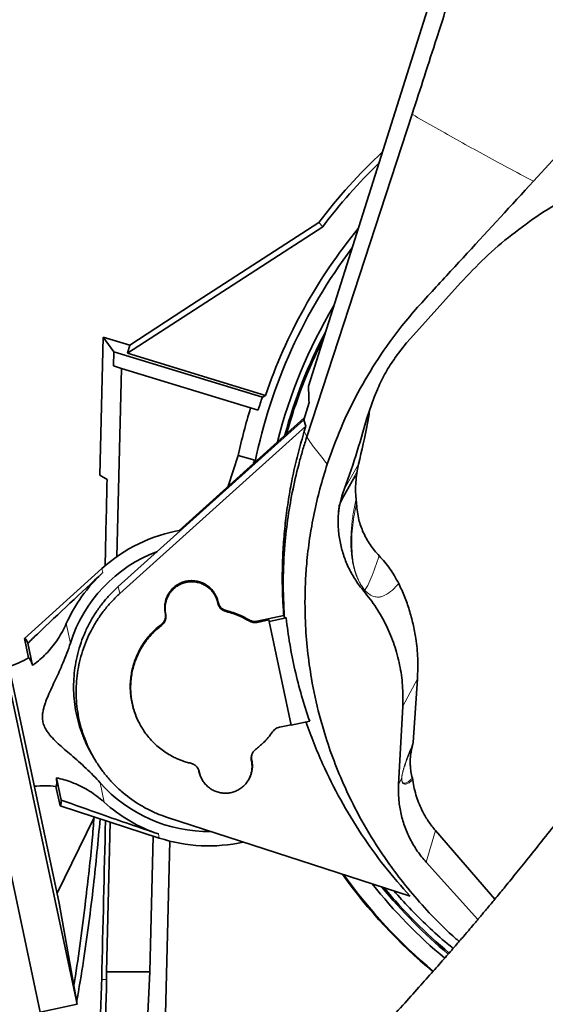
# Model space of a CAD drawing. Header units: millimetres. Extents: x 0 to 14900, y 0 to 10500.
# Tile 9 of 51: x 3506 to 3701, y 6190 to 6555. Entities that reach past the tile are written whole.
import ezdxf

# ---------------------------------------------------------------- set-up
doc = ezdxf.new("R2010")
doc.units = ezdxf.units.MM
doc.header["$LTSCALE"] = 25
doc.styles.add('SLDTEXTSTYLE0', font='TXT', dxfattribs={"width": 0.605})
doc.dimstyles.new('SLDDIMSTYLE0', dxfattribs={"dimtxt": 87.5, "dimasz": 87.5, "dimexe": 0, "dimexo": 0.0625, "dimgap": 21.875, "dimtad": 1, "dimdec": 0, "dimrnd": 1e-09, "dimzin": 12, "dimdsep": 46, "dimtxsty": 'SLDTEXTSTYLE0', "dimsah": 1, "dimcen": 0.09, "dimadec": 0, "dimazin": 3, "dimtfac": 1, "dimtofl": 0, "dimtmove": 0, "dimatfit": 3, "dimfxl": 1, "dimfrac": 2, "dimtolj": 1, "dimtzin": 12, "dimarcsym": 0})

# ---------------------------------------------------------------- blocks, each defined once
blk = doc.blocks.new('_D_1')
at = {"color": 7, "linetype": 'Continuous', "lineweight": 0}
for p, q in [((4384.28, 6302.45), (4384.28, 4789.95)), ((3464.77, 5441.45), (3464.77, 4789.95)), ((4384.28, 4827.45), (3464.77, 4827.45))]:
    blk.add_line(p, q, dxfattribs=at)
at = {"color": 7, "linetype": 'Continuous', "lineweight": 18}
for points in [[(3464.77, 4827.45), (3552.27, 4814.95), (3552.27, 4839.95)], [(4384.28, 4827.45), (4296.78, 4839.95), (4296.78, 4814.95)]]:
    blk.add_solid(points, dxfattribs=at)
at = {"color": 7, "linetype": 'Continuous', "lineweight": 18, "insert": (3824.26, 4940.24), "char_height": 87.5, "attachment_point": 1, "style": 'SLDTEXTSTYLE0'}
blk.add_mtext('920', dxfattribs=at)
blk = doc.blocks.new('_D_3')
at = {"color": 7, "linetype": 'Continuous', "lineweight": 0}
for p, q in [((6114.74, 6401.37), (6114.74, 4535.83)), ((3464.77, 5441.45), (3464.77, 4535.83)), ((6114.74, 4573.33), (3464.77, 4573.33))]:
    blk.add_line(p, q, dxfattribs=at)
at = {"color": 7, "linetype": 'Continuous', "lineweight": 18}
for points in [[(3464.77, 4573.33), (3552.27, 4560.83), (3552.27, 4585.83)], [(6114.74, 4573.33), (6027.24, 4585.83), (6027.24, 4560.83)]]:
    blk.add_solid(points, dxfattribs=at)
at = {"color": 7, "linetype": 'Continuous', "lineweight": 18, "insert": (4656.07, 4686.12), "char_height": 87.5, "attachment_point": 1, "style": 'SLDTEXTSTYLE0'}
blk.add_mtext('2650', dxfattribs=at)

msp = doc.modelspace()

# ---------------------------------------------------------------- linework, layer by layer
at = {"color": 7, "linetype": 'Continuous', "lineweight": 35}
for p, q in [((3612.9979092, 6419.5299707), (3672.4194835, 6607.5537689)), ((3651.40193, 6520.3393183), (3612.4132137, 6400.6941901)), ((3569.7681648, 6449.6555998), (3616.8547096, 6480.2225827)), ((3616.8547096, 6480.2225827), (3618.3021272, 6478.664178)), ((3618.3021272, 6478.664178), (3545.9927095, 6431.7233641)), ((3650.8351181, 6437.2031073), (3669.3690536, 6457.8267926)), ((3546.820154, 6434.7585319), (3569.7681648, 6449.6555998)), ((3535.7725939, 6386.5251925), (3537.042298, 6437.7479225)), ((3537.042298, 6437.7479225), (3540.9701032, 6432.2998873)), ((3537.042298, 6437.7479225), (3546.820154, 6434.7585319)), ((3649.3955409, 6435.568836), (3650.8351181, 6437.2031073)), ((3546.820154, 6434.7585319), (3545.9927095, 6431.7233641)), ((3645.203039, 6430.154729), (3649.3955409, 6435.568836)), ((3540.9701032, 6432.2998873), (3540.8393643, 6427.0255845)), ((3595.9525077, 6415.4900793), (3540.9701032, 6432.2998873)), ((3545.9927095, 6431.7233641), (3597.1225359, 6416.0914075)), ((3543.7530205, 6426.1347904), (3540.8393643, 6427.0255845)), ((3543.7530205, 6426.1347904), (3542.0217671, 6356.292124)), ((3591.59801, 6411.5071091), (3543.7530205, 6426.1347904)), ((3637.349943, 6415.5051627), (3638.5602512, 6418.3202904)), ((3638.5602512, 6418.3202904), (3638.7077422, 6418.6665693)), ((3597.1225359, 6416.0914075), (3595.9525077, 6415.4900793)), ((3637.349943, 6415.5051627), (3634.6428967, 6407.6968495)), ((3594.4046073, 6410.6490462), (3591.59801, 6411.5071091)), ((3613.2412915, 6413.5203917), (3611.264099, 6407.0859522)), ((3611.264099, 6407.0859522), (3542.5749365, 6345.2379525)), ((3611.4974626, 6407.8453948), (3565.0863009, 6366.0565971)), ((3611.264099, 6407.0859522), (3612.0925027, 6404.7234727)), ((3612.0925027, 6404.7234727), (3543.2075991, 6342.6992269)), ((3611.5046427, 6402.8103814), (3612.0925027, 6404.7234727)), ((3470.0438601, 6392.8970254), (3513.7078536, 6187.4865688)), ((3483.6372064, 6395.7865559), (3527.3012, 6190.3760994)), ((3583.2651791, 6382.4249325), (3587.0427151, 6393.7674363)), ((3587.0427151, 6393.7674363), (3593.125225, 6392.1279158)), ((3592.7328018, 6390.9496183), (3593.125225, 6392.1279158)), ((3593.125225, 6392.1279158), (3592.9186965, 6391.1169986)), ((3631.6009554, 6390.6092834), (3631.1252179, 6388.1379273)), ((3535.7725939, 6386.5251925), (3538.4441474, 6384.9827703)), ((3630.9618396, 6387.0764578), (3631.1252179, 6388.1379273)), ((3630.6646385, 6377.8153297), (3630.8100095, 6375.8977277)), ((3492.836298, 6358.8929574), (3520.6980843, 6227.8215232)), ((3536.5322091, 6351.9077421), (3507.8101022, 6326.0218474)), ((3579.4711102, 6339.1082533), (3579.4468065, 6339.2225932)), ((3579.5998958, 6339.3899161), (3579.5755921, 6339.5042561)), ((3560.0126401, 6335.3460223), (3560.0369438, 6335.2316823)), ((3560.1414258, 6335.1196715), (3560.1657295, 6335.0053315)), ((3603.877964, 6334.4464788), (3594.0277904, 6332.3527597)), ((3604.0841781, 6333.9174245), (3603.877964, 6334.4464788)), ((3604.7481574, 6333.6192577), (3604.0869822, 6333.9180315)), ((3598.36239, 6332.8848049), (3594.0550368, 6331.9692487)), ((3598.4890649, 6332.2888465), (3598.36239, 6332.8848049)), ((3604.7481574, 6333.6192577), (3598.4890649, 6332.2888465)), ((3598.4890649, 6332.2888465), (3606.6624554, 6293.8360677)), ((3507.8101022, 6326.0218474), (3509.3358954, 6318.843991)), ((3509.0844163, 6324.2309085), (3510.8317128, 6316.0110242)), ((3653.3939734, 6311.0488736), (3651.812393, 6287.3621831)), ((3647.9478685, 6300.8882179), (3646.4260498, 6271.8501885)), ((3602.3170115, 6293.1023531), (3606.623828, 6294.0177952)), ((3606.6624554, 6293.8360677), (3613.4842151, 6295.2860775)), ((3551.2435316, 6293.0292046), (3551.3574104, 6292.8417367)), ((3651.6180648, 6286.2688917), (3651.812393, 6287.3621831)), ((3533.2949588, 6282.1278618), (3534.1042796, 6280.7955486)), ((3591.9215079, 6280.5337372), (3591.8972042, 6280.6480772)), ((3592.0502936, 6280.8154001), (3592.0259899, 6280.9297401)), ((3572.4630379, 6276.7715063), (3572.4873416, 6276.6571663)), ((3572.5918235, 6276.5451555), (3572.6161272, 6276.4308155)), ((3521.4422076, 6266.095604), (3519.6949111, 6274.3154882)), ((3651.65558, 6273.5793546), (3651.521924, 6274.2306163)), ((3521.0065575, 6263.9411788), (3519.4807643, 6271.1190353)), ((3521.0065575, 6263.9411788), (3557.7745454, 6251.9764795)), ((3533.5937335, 6259.3302561), (3519.8961831, 6231.5939424)), ((3539.5827405, 6257.8962888), (3538.20832, 6202.449066)), ((3560.8722672, 6259.605883), (3650.6750359, 6230.4271947)), ((3660.0841021, 6254.7595482), (3682.0388545, 6229.281352)), ((3554.2203599, 6202.449066), (3555.4666567, 6252.7274913)), ((3560.121869, 6186.741561), (3561.7108604, 6250.845056)), ((3656.6454382, 6242.991526), (3675.759661, 6221.7630309)), ((3527.3012, 6190.3760994), (3520.6980843, 6227.8215232)), ((3538.20832, 6202.449066), (3538.1976469, 6199.4903181)), ((3538.20832, 6202.449066), (3554.2203599, 6202.449066)), ((3552.7346925, 6170.1298357), (3554.2203599, 6202.449066)), ((3513.7078536, 6187.4865688), (3527.3012, 6190.3760994))]:
    msp.add_line(p, q, dxfattribs=at)
at = {"color": 8, "linetype": 'Continuous', "lineweight": 18}
for p, q in [((3612.4132137, 6400.6941901), (3611.5046427, 6402.8103814)), ((3631.6009554, 6390.6092834), (3626.3552551, 6381.4749574)), ((3536.5322091, 6351.9077421), (3536.8551169, 6350.3886726)), ((3543.2075991, 6342.6992269), (3542.5749365, 6345.2379525)), ((3633.5257936, 6343.5684002), (3633.6952947, 6344.1293539)), ((3579.4468065, 6339.2225932), (3579.5755921, 6339.5042561)), ((3579.4711102, 6339.1082533), (3579.5998958, 6339.3899161)), ((3560.1414258, 6335.1196715), (3560.0126401, 6335.3460223)), ((3560.0369438, 6335.2316823), (3560.1657295, 6335.0053315)), ((3582.605696, 6336.3257021), (3582.5759865, 6335.9427394)), ((3523.337737, 6331.4926918), (3524.8672736, 6324.2972252)), ((3558.6165208, 6330.8500403), (3558.5373369, 6331.2098144)), ((3591.0473339, 6332.4818142), (3591.1155767, 6332.8490303)), ((3594.0277904, 6332.3527597), (3594.0550368, 6331.9692487)), ((3647.9478685, 6300.8882179), (3653.3939734, 6311.0488736)), ((3592.0259899, 6280.9297401), (3591.8972042, 6280.6480772)), ((3591.9215079, 6280.5337372), (3592.0502936, 6280.8154001)), ((3572.5918235, 6276.5451555), (3572.4630379, 6276.7715063)), ((3572.6161272, 6276.4308155), (3572.4873416, 6276.6571663)), ((3535.8873815, 6272.4548441), (3537.4169181, 6265.2593775)), ((3647.5591447, 6273.964174), (3646.4260498, 6271.8501885)), ((3557.4516376, 6253.4955489), (3557.7745454, 6251.9764795)), ((3656.6454382, 6242.991526), (3660.0841021, 6254.7595482)), ((3536.4420948, 6199.5338345), (3538.1976469, 6199.4903181))]:
    msp.add_line(p, q, dxfattribs=at)
at = {"color": 7, "linetype": 'Continuous', "lineweight": 35, "flags": 128}
msp.add_lwpolyline([(3696.3776198, 6495.5177535), (3710.5127487, 6510.8913521), (3724.6472963, 6526.2654435), (3751.4457483, 6555.409668)], dxfattribs=at)
at = {"color": 8, "linetype": 'Continuous', "lineweight": 18, "flags": 128}
for points in [[(3624.6078752, 6375.687574), (3626.1505869, 6378.4529996), (3630.9618396, 6387.0764578)], [(3631.1252179, 6388.1379273), (3630.156682, 6386.3937704), (3626.282734, 6379.4185077), (3625.0283464, 6377.1602597)]]:
    msp.add_lwpolyline(points, dxfattribs=at)
at = {"color": 7, "linetype": 'Continuous', "lineweight": 35}
for centre, radius, start, end in [((3784.7681648, 6352.449066), 211, 133.158115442, 142.730728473), ((3784.7681648, 6352.449066), 208.9047538, 134.198888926, 142.830472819), ((3784.7681648, 6352.449066), 198.1444668, 140.681783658, 161.264995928), ((3784.7681648, 6352.449066), 195.4192622, 142.777901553, 168.490579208), ((3784.7681648, 6352.449066), 189.0207259, 149.226535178, 165.780958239), ((3784.7681648, 6352.449066), 187, 152.184942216, 164.843938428), ((3784.7681648, 6352.449066), 186.5, 153.069862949, 164.605215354), ((3784.7681648, 6352.449066), 199.0616029, 161.537073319, 163), ((3784.7681648, 6352.449066), 201.9964385, 163, 168.196842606), ((3576.0314669, 6308.0807112), 59, 99.936214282, 132.026862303), ((3576.0314669, 6308.0807112), 53.6726187, 110.681469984, 162.413964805), ((3576.0314669, 6308.0807112), 57.6606452, 132.799087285, 156.044280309), ((3491.3387462, 6348.8623624), 35, 287.822842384, 300.94758554), ((3576.0314669, 6308.0807112), 53.6726187, 221.587451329, 270.874037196), ((3515.2499808, 6236.3756838), 35, 83.057701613, 96.178573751), ((3576.0314669, 6308.0807112), 57.6606452, 227.957135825, 251.202328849), ((3576.0314669, 6308.0807112), 59, 251.974553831, 282.594329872), ((3784.7681648, 6352.449066), 195.707505, 215.581747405, 230.044572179), ((3784.7681648, 6352.449066), 195.4192622, 215.696454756, 230.047042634), ((3784.7681648, 6352.449066), 189.0207259, 218.425957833, 230.090964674), ((3784.7681648, 6352.449066), 187, 219.370527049, 230.102557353), ((3784.7681648, 6352.449066), 186.5, 219.611235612, 230.105418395)]:
    msp.add_arc(centre, radius, start, end, dxfattribs=at)
at = {"color": 8, "linetype": 'Continuous', "lineweight": 18}
msp.add_arc((3632.4488492, 6344.4878286), 1.2969697, 343.954891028, 346.07539398, dxfattribs=at)
at = {"color": 7, "linetype": 'Continuous', "lineweight": 35}
for centre, major_axis, ratio, start_param, end_param in [((3464.7681648, 3522.0463708), (89.8767333, 3635.7887761), 0.0012951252, 5.6048811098, 5.6190527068), ((3514.4961959, 6295.0001908), (-6.6036229, 31.0657154), 0.0699839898, 5.9225779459, 6.3236111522), ((3514.4961959, 6295.0001908), (-6.6036229, 31.0657154), 0.0699839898, 3.1011668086, 3.5022000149), ((3464.7681648, 3522.0463708), (123.8301659, 5009.3089804), 0.0012951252, 5.2763398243, 5.2903204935), ((3116.2681648, 6201.0130201), (0, 422.0268455), 0.9997758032, 4.4545330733, 4.7087809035)]:
    msp.add_ellipse(centre, major_axis=major_axis, ratio=ratio, start_param=start_param, end_param=end_param, dxfattribs=at)
for points, knots in [([(3672.1542956, 6585.1870059), (3670.2327222, 6579.0905265), (3666.3875517, 6566.8911468), (3660.9925085, 6549.9962472), (3655.9957884, 6534.4688829), (3652.9330668, 6525.0487136), (3651.40193, 6520.3393183)], [0, 0, 0, 0, 0.2797681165, 0.5598308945, 0.7799476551, 1, 1, 1, 1]), ([(3669.3690536, 6457.8267926), (3672.3447579, 6460.9768335), (3678.3065968, 6467.2879568), (3688.271166, 6475.7997835), (3698.8936278, 6483.5344831), (3710.1868973, 6490.3531148), (3722.0886585, 6496.1889371), (3734.5180402, 6501.0134726), (3747.3580162, 6504.7802887), (3760.3238345, 6507.3980336), (3773.3233759, 6508.8566795), (3786.260627, 6509.2271392), (3799.2070117, 6508.5369878), (3810.7258932, 6506.9364662), (3820.7903911, 6504.8316491), (3826.5230981, 6503.1893763), (3829.3894565, 6502.3682385)], [0, 0, 0, 0, 0.0757630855, 0.1517917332, 0.2278092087, 0.3035570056, 0.3794505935, 0.4556379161, 0.531813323, 0.6076905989, 0.6804691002, 0.753525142, 0.8265762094, 0.8993479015, 0.9496738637, 1, 1, 1, 1]), ([(3620.0038605, 6390.6191535), (3621.6193285, 6395.1336792), (3624.8502766, 6404.1627637), (3631.2302735, 6417.2586556), (3638.7514374, 6429.9156591), (3646.317675, 6440.4259053), (3653.431523, 6448.8258037), (3661.6216919, 6457.7050074), (3675.9347733, 6473.2705503), (3688.2005476, 6486.6189434), (3696.377621, 6495.5177531)], [0, 0, 0, 0, 0.110538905, 0.2210786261, 0.3348399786, 0.4486012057, 0.5174483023, 0.5863217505, 0.7242181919, 1, 1, 1, 1]), ([(3816.5292203, 6429.1957382), (3815.4494784, 6427.226327), (3811.7860044, 6420.5442799), (3805.4506905, 6409.521348), (3797.7033996, 6396.2040141), (3790.0998961, 6383.3869444), (3782.6605154, 6371.0247088), (3774.9723155, 6358.4379865), (3767.0450548, 6345.6817886), (3758.8632774, 6332.8046722), (3750.8541379, 6320.5349008), (3742.9504003, 6308.8098313), (3735.1306987, 6297.6580142), (3727.4648188, 6287.1240381), (3720.0917115, 6277.2931462), (3713.0784692, 6268.1566023), (3706.4849172, 6259.6897376), (3700.3585559, 6251.9148749), (3694.7998896, 6244.9446325), (3689.9047434, 6238.8761213), (3685.7371466, 6233.7651678), (3682.2903492, 6229.579896), (3679.7622968, 6226.5368484), (3678.0242306, 6224.4574709), (3676.8999021, 6223.1172152), (3675.8123905, 6221.8245469), (3674.4874012, 6220.2545664), (3672.6835435, 6218.1266378), (3670.3033638, 6215.3351923), (3667.2659025, 6211.7993729), (3663.4971461, 6207.4527934), (3658.9831471, 6202.3038006), (3653.7208992, 6196.3767307), (3647.7088612, 6189.6999257), (3641.6010231, 6183.0207575), (3635.5068333, 6176.4562734), (3629.52462, 6170.1040283), (3623.1189638, 6163.4072778), (3616.7979743, 6156.9101244), (3610.6041636, 6150.6460434), (3604.5807913, 6144.6510323), (3598.812405, 6138.992907), (3595.1446266, 6135.4744102), (3593.4995944, 6133.8963321)], [0, 0, 0, 0, 0.0176400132, 0.0598510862, 0.1012400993, 0.1416975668, 0.1810753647, 0.2192277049, 0.2624538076, 0.3036668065, 0.3428004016, 0.379861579, 0.4156128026, 0.4493392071, 0.4810435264, 0.5107035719, 0.5383012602, 0.5638745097, 0.5870473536, 0.6069911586, 0.623889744, 0.6377848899, 0.6487030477, 0.6543353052, 0.6586529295, 0.6621798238, 0.6673598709, 0.6745017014, 0.6837177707, 0.6957153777, 0.7106171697, 0.7284302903, 0.7491741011, 0.7728877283, 0.799644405, 0.8217887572, 0.8458054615, 0.8718114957, 0.899962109, 0.9241600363, 0.9499791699, 0.9775651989, 1, 1, 1, 1]), ([(3645.203039, 6430.154729), (3643.9603358, 6428.3405614), (3641.4596774, 6424.6899606), (3639.6287762, 6420.6825137), (3638.7077422, 6418.6665693)], [0, 0, 0, 0, 0.4969504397, 1, 1, 1, 1]), ([(3612.9978612, 6419.5298241), (3613.0550603, 6418.4280902), (3613.1559393, 6416.4850222), (3613.2155015, 6414.4161835), (3613.2412915, 6413.5203917)], [0, 0, 0, 0, 0.5670074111, 1, 1, 1, 1]), ([(3635.7842709, 6410.9890752), (3635.4990754, 6409.2590097), (3634.3707292, 6402.4141862), (3632.7855055, 6395.6578899), (3631.6009554, 6390.6092834)], [0, 0, 0, 0, 0.2527553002, 1, 1, 1, 1]), ([(3634.6428967, 6407.6968495), (3633.331656, 6403.007643), (3630.7065884, 6393.6199814), (3627.4313539, 6384.4332518), (3625.7921232, 6379.8353616)], [0, 0, 0, 0, 0.4995074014, 1, 1, 1, 1]), ([(3628.1099039, 6097.8200346), (3629.7606017, 6099.4040148), (3633.5059104, 6102.9979463), (3639.423218, 6108.7988098), (3645.6655697, 6115.0049703), (3652.1000062, 6121.5029023), (3658.6821478, 6128.2566094), (3665.3643951, 6135.2303938), (3671.6129414, 6141.8560754), (3677.6652892, 6148.3700281), (3683.4781365, 6154.7192506), (3689.0052015, 6160.8450551), (3693.9579533, 6166.4058144), (3698.3401334, 6171.3814229), (3702.1554435, 6175.7553589), (3705.4071346, 6179.5136587), (3708.2066047, 6182.7711615), (3710.557537, 6185.5225215), (3712.4779391, 6187.7808564), (3713.8937877, 6189.4518794), (3715.0435835, 6190.8123557), (3716.2119518, 6192.197877), (3718.0105792, 6194.3367384), (3720.6433685, 6197.4819213), (3724.2500789, 6201.8222033), (3728.6242744, 6207.1389457), (3733.7576748, 6213.4602616), (3739.5589199, 6220.7227414), (3745.8915859, 6228.8077255), (3752.6089007, 6237.5820423), (3759.6497797, 6246.9958341), (3766.993337, 6256.9871013), (3774.6674244, 6267.5697544), (3782.7076621, 6278.7726113), (3791.1724176, 6290.7030223), (3800.0431294, 6303.4842715), (3809.2384993, 6317.1574449), (3818.6611915, 6331.7575289), (3828.1488737, 6347.2121131), (3837.6027159, 6363.5161184), (3846.9028264, 6380.6515356), (3854.7425183, 6395.9837916), (3859.2874083, 6405.6178024), (3861.0087903, 6409.2666944)], [0, 0, 0, 0, 0.0213710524, 0.0484893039, 0.0739286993, 0.0978217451, 0.1256799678, 0.1514658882, 0.1753110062, 0.1973158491, 0.2203059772, 0.2410711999, 0.2596699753, 0.2761407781, 0.2905051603, 0.3027732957, 0.3129481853, 0.3222591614, 0.329500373, 0.3348184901, 0.3384067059, 0.3426281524, 0.3481771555, 0.3589993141, 0.3728359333, 0.3897078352, 0.4096392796, 0.4327298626, 0.4581391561, 0.4854443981, 0.5147054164, 0.5460010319, 0.5787642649, 0.6135482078, 0.6503464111, 0.6891426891, 0.7307642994, 0.7744073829, 0.8200375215, 0.8676249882, 0.9171527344, 0.9686215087, 1, 1, 1, 1]), ([(3603.877964, 6334.4464788), (3603.743426, 6336.4820521), (3603.4388204, 6341.0907673), (3603.2970565, 6348.2955014), (3603.4476249, 6356.0530289), (3603.9306954, 6363.831953), (3604.7464056, 6371.6401533), (3605.9049399, 6379.4728667), (3607.1558747, 6385.9924822), (3608.3324143, 6391.1936146), (3609.6151663, 6396.3876222), (3610.7487183, 6400.240823), (3611.5046427, 6402.8103814)], [0, 0, 0, 0, 0.0884508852, 0.2002605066, 0.3123400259, 0.4248148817, 0.5381112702, 0.6526584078, 0.7680485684, 0.8258683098, 0.8838779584, 1, 1, 1, 1]), ([(3612.4132137, 6400.6941901), (3611.9360538, 6399.1961815), (3610.9834419, 6396.2055264), (3610.1510995, 6393.1807653), (3609.7356745, 6391.6710964)], [0, 0, 0, 0, 0.50089646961, 1, 1, 1, 1]), ([(3609.7356745, 6391.6710964), (3608.8854379, 6388.2658028), (3607.1880792, 6381.4676887), (3605.4079704, 6371.1126287), (3604.1090155, 6359.7401136), (3603.4799057, 6347.3135839), (3603.8843174, 6338.3899657), (3604.0869822, 6333.9180315)], [0, 0, 0, 0, 0.18045858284, 0.36025616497, 0.54022366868, 0.76959015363, 1, 1, 1, 1]), ([(3668.8659684, 6213.6668637), (3668.5084249, 6213.96182), (3664.5456108, 6217.2309536), (3658.4773079, 6223.4842162), (3650.617347, 6232.244725), (3644.7835561, 6239.7414002), (3638.7279638, 6248.3880862), (3632.6468132, 6258.3300089), (3626.8829911, 6269.7619718), (3622.394416, 6280.5764894), (3619.332927, 6289.5075759), (3616.4423364, 6299.6653477), (3614.2052963, 6309.9976218), (3612.5778884, 6321.6038626), (3611.6955736, 6333.4151824), (3611.7036901, 6344.1246497), (3612.3775553, 6354.4114485), (3613.3910179, 6363.0270551), (3615.0377553, 6372.3230524), (3617.1824681, 6381.5492838), (3619.0633979, 6387.5958681), (3620.0038607, 6390.6191535)], [0, 0, 0, 0, 0.0069788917, 0.0773501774, 0.1313718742, 0.1853936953, 0.221625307, 0.2922375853, 0.3633226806, 0.4178625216, 0.4724032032, 0.5089760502, 0.5812196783, 0.6361398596, 0.6910604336, 0.76557131, 0.8029938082, 0.8520222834, 0.9010514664, 0.9505258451, 1, 1, 1, 1]), ([(3630.6646385, 6377.8153297), (3630.5911397, 6378.8340569), (3630.4432204, 6380.884287), (3630.5409544, 6383.9867965), (3630.8211933, 6386.0439921), (3630.9618396, 6387.0764578)], [0, 0, 0, 0, 0.3297363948, 0.6636079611, 1, 1, 1, 1]), ([(3625.7921232, 6379.8353616), (3625.3409286, 6378.4557599), (3624.4286067, 6375.6661858), (3624.1801649, 6372.7402186), (3624.0545915, 6371.2613072)], [0, 0, 0, 0, 0.4945563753, 1, 1, 1, 1]), ([(3624.0545915, 6371.2613072), (3624.1384691, 6372.4378332), (3624.2392297, 6373.8511719), (3624.4669412, 6375.2662326), (3624.5050956, 6375.5033339)], [0, 0, 0, 0, 0.8324444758, 1, 1, 1, 1]), ([(3630.8100095, 6375.8977277), (3631.0284536, 6373.9191819), (3631.4298546, 6370.2835131), (3633.2641248, 6365.2183621), (3635.7290436, 6360.6196045), (3638.0580264, 6357.9611719), (3639.257211, 6356.5923549)], [0, 0, 0, 0, 0.27668856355, 0.50842793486, 0.74689137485, 1, 1, 1, 1]), ([(3624.0545915, 6371.2613072), (3624.0393663, 6369.5971115), (3624.0089575, 6366.2732565), (3624.7528788, 6361.3210397), (3626.0602676, 6356.4949237), (3627.9794719, 6351.8773111), (3630.4211963, 6347.5049772), (3632.4928225, 6344.8781902), (3633.5257936, 6343.5684002)], [0, 0, 0, 0, 0.1684711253, 0.33648303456, 0.50373173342, 0.67013106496, 0.83551806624, 1, 1, 1, 1]), ([(3639.257211, 6356.5923549), (3640.6425481, 6355.0508867), (3643.4481418, 6351.9290951), (3645.4481946, 6348.2384634), (3646.4606677, 6346.3701799)], [0, 0, 0, 0, 0.4937767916, 1, 1, 1, 1]), ([(3509.0844163, 6324.2309085), (3510.2640018, 6325.3691956), (3519.4149997, 6334.1998084), (3528.7357947, 6342.8518767), (3536.8551169, 6350.3886726)], [0, 0, 0, 0, 0.1289023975, 1, 1, 1, 1]), ([(3542.5749365, 6345.2379525), (3541.5704464, 6344.2887378), (3539.5544854, 6342.3837119), (3536.8215108, 6339.1938673), (3534.318296, 6335.7622506), (3532.127166, 6332.1284814), (3530.2608565, 6328.3485603), (3528.7231602, 6324.4468676), (3527.5072092, 6320.3859368), (3526.6428774, 6316.2443146), (3526.131525, 6312.0585984), (3525.9730059, 6307.8637234), (3526.1704057, 6303.625126), (3526.7249846, 6299.4282045), (3527.6310487, 6295.3097809), (3528.8662156, 6291.2981081), (3530.4702675, 6287.3747043), (3531.9255299, 6284.3798097), (3532.9453528, 6282.7638899), (3533.2012613, 6282.3584003)], [0, 0, 0, 0, 0.0601330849, 0.1206840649, 0.1825528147, 0.2448787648, 0.305168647, 0.3658782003, 0.4272413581, 0.4894987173, 0.549844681, 0.6106141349, 0.6720389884, 0.7343582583, 0.7946835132, 0.8554321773, 0.916833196, 0.9791305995, 1, 1, 1, 1]), ([(3579.5755921, 6339.5042561), (3579.4990016, 6339.8194779), (3579.3053468, 6340.6164977), (3578.8645478, 6341.6947737), (3578.377579, 6342.5756804), (3577.7909107, 6343.4652885), (3577.1439957, 6344.2461928), (3576.3233789, 6345.0152728), (3575.6596761, 6345.5388558), (3574.9576347, 6346.0023642), (3574.221234, 6346.4049486), (3573.4442539, 6346.7482896), (3572.378348, 6347.1138866), (3571.2719749, 6347.3429237), (3570.1508219, 6347.4308453), (3569.02618, 6347.4232239), (3567.906429, 6347.2731967), (3566.8193887, 6346.9850467), (3566.0236152, 6346.6999104), (3565.2584622, 6346.3502528), (3564.526625, 6345.9392902), (3563.8236014, 6345.4623608), (3562.9484069, 6344.7522927), (3562.167658, 6343.9353641), (3561.4986361, 6343.0311413), (3560.9090325, 6342.0733393), (3560.442727, 6341.0443384), (3560.1108917, 6339.969949), (3559.9308836, 6339.1441468), (3559.8218985, 6338.3101825), (3559.7821883, 6337.4719512), (3559.8146985, 6336.6235058), (3559.9001643, 6335.9118991), (3559.9842971, 6335.4886189), (3560.0126401, 6335.3460223)], [0, 0, 0, 0, 0.0309737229, 0.0783152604, 0.1107128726, 0.127022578, 0.1801062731, 0.2070504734, 0.2343874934, 0.2607714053, 0.2873388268, 0.3144843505, 0.3418298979, 0.3949045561, 0.4218441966, 0.4491761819, 0.5022541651, 0.5291954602, 0.5565290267, 0.5829151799, 0.6094846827, 0.6366325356, 0.6639804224, 0.7170651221, 0.7440098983, 0.7713476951, 0.8244204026, 0.851359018, 0.878689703, 0.9050689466, 0.9316311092, 0.958771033, 0.9861105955, 1, 1, 1, 1]), ([(3579.4468065, 6339.2225932), (3579.3837571, 6339.4877478), (3579.257221, 6340.0198962), (3578.9821038, 6340.8012257), (3578.6427068, 6341.567086), (3578.1056679, 6342.5406932), (3577.4487591, 6343.4413992), (3576.6874021, 6344.24893), (3575.8601081, 6344.9887195), (3574.9421635, 6345.6211992), (3573.9565527, 6346.1311269), (3572.9310846, 6346.555593), (3571.8553938, 6346.8486882), (3570.7564312, 6347.0036718), (3569.9234632, 6347.0496494), (3569.0935817, 6347.0252411), (3568.2704754, 6346.9322704), (3567.4482572, 6346.7683008), (3566.3800958, 6346.4583538), (3565.3568265, 6346.0150569), (3564.4016896, 6345.4495155), (3563.4981867, 6344.8048127), (3562.6794853, 6344.0480448), (3561.9656559, 6343.1984392), (3561.4852212, 6342.5165452), (3560.9248384, 6341.5585709), (3560.4868065, 6340.5328602), (3560.1841215, 6339.4648646), (3560.0257186, 6338.6498885), (3559.9359835, 6337.8266687), (3559.9152336, 6336.9887725), (3559.9610888, 6336.2536959), (3560.0411443, 6335.6297174), (3560.1079678, 6335.2898437), (3560.1414258, 6335.1196715)], [0, 0, 0, 0, 0.0263745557, 0.0529320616, 0.0800671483, 0.1074018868, 0.1604813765, 0.1874233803, 0.214758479, 0.2678318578, 0.29477079, 0.3221019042, 0.3751853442, 0.4021293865, 0.4294658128, 0.455855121, 0.4824278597, 0.5095790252, 0.5369302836, 0.5900177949, 0.6169640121, 0.6443031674, 0.697379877, 0.7243205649, 0.7516533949, 0.7780344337, 0.8316927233, 0.8590345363, 0.8854166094, 0.9119821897, 0.9391258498, 0.9664695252, 0.9832115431, 1, 1, 1, 1]), ([(3646.4606677, 6346.3701799), (3647.2006239, 6344.7751959), (3648.6849236, 6341.5757708), (3650.4487279, 6336.5424891), (3651.8593714, 6331.3472637), (3652.7565502, 6326.5735749), (3653.2746478, 6322.307501), (3653.5231066, 6318.5753019), (3653.5867893, 6314.8161795), (3653.4583071, 6312.3058486), (3653.3939734, 6311.0488736)], [0, 0, 0, 0, 0.1448344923, 0.2905277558, 0.4388866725, 0.588150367, 0.690376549, 0.7928937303, 0.8962975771, 1, 1, 1, 1]), ([(3543.2075991, 6342.6992269), (3542.2222526, 6341.7681054), (3540.2447126, 6339.8993921), (3537.5638101, 6336.7703638), (3535.1082842, 6333.404174), (3532.9588828, 6329.8396622), (3531.1281126, 6326.1317513), (3529.6197075, 6322.3043521), (3528.4269477, 6318.3207308), (3527.5801746, 6314.2628833), (3527.079291, 6310.1670362), (3526.9220214, 6306.0525938), (3527.1148043, 6301.8896429), (3527.839179, 6296.4087669), (3529.2555927, 6291.0493473), (3531.3214557, 6285.933533), (3533.197735, 6282.2316731), (3535.3716798, 6278.7162832), (3537.8167507, 6275.4105218), (3540.56083, 6272.2883756), (3544.541784, 6268.4718901), (3548.9914413, 6265.1665242), (3553.8036173, 6262.4681761), (3557.3820652, 6260.8200428), (3559.7903389, 6259.9822606), (3560.8722672, 6259.605883)], [0, 0, 0, 0, 0.0395872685, 0.0794496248, 0.120179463, 0.1612102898, 0.2009014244, 0.2408688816, 0.2812667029, 0.3222533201, 0.3618345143, 0.4016914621, 0.4424166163, 0.4834404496, 0.5630693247, 0.6034872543, 0.6444951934, 0.6841675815, 0.7241159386, 0.7644930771, 0.8054588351, 0.8851017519, 0.9255281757, 0.9665431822, 1, 1, 1, 1]), ([(3633.5257936, 6343.5684002), (3635.1159098, 6341.5508565), (3638.3049501, 6337.5045937), (3642.0520096, 6330.7634683), (3644.9866411, 6323.6431263), (3646.9675288, 6316.2030035), (3648.0709378, 6308.5701775), (3647.9889426, 6303.4520545), (3647.9478685, 6300.8882179)], [0, 0, 0, 0, 0.1644606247, 0.3298322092, 0.4962495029, 0.6635257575, 0.8314489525, 1, 1, 1, 1]), ([(3582.5759865, 6335.9427394), (3582.1334614, 6336.09261), (3581.2484266, 6336.392346), (3580.2092026, 6337.367088), (3579.6648893, 6338.3373302), (3579.5115506, 6338.9473667), (3579.4711102, 6339.1082533)], [0, 0, 0, 0, 0.29778194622, 0.59555366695, 0.89333428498, 1, 1, 1, 1]), ([(3579.5998958, 6339.3899161), (3579.736719, 6338.9587635), (3580.0103613, 6338.0964714), (3580.9344981, 6337.0723671), (3581.863397, 6336.5275343), (3582.4508613, 6336.3678019), (3582.605696, 6336.3257021)], [0, 0, 0, 0, 0.2978204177, 0.5956318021, 0.8934228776, 1, 1, 1, 1]), ([(3558.5373369, 6331.2098144), (3558.5809401, 6331.243668), (3558.7121092, 6331.3455075), (3558.9192058, 6331.5323239), (3559.1512184, 6331.777672), (3559.3280507, 6332.0001944), (3559.5205298, 6332.2772937), (3559.6888302, 6332.5689775), (3559.8487614, 6332.9277958), (3559.9419059, 6333.1963149), (3560.0317694, 6333.5215031), (3560.094073, 6333.8524109), (3560.1262174, 6334.2439592), (3560.1248262, 6334.528077), (3560.1034455, 6334.859226), (3560.0651517, 6335.0736986), (3560.0369438, 6335.2316823)], [0, 0, 0, 0, 0.03656228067, 0.10998816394, 0.18446711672, 0.2600255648, 0.29798837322, 0.40792723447, 0.48240308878, 0.55796035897, 0.59592229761, 0.70585309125, 0.78032530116, 0.85587920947, 0.89383842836, 1, 1, 1, 1]), ([(3560.1657295, 6335.0053315), (3560.1768836, 6334.9493938), (3560.2104377, 6334.7811194), (3560.2458073, 6334.4951113), (3560.2610411, 6334.1465325), (3560.2486186, 6333.8531101), (3560.2114953, 6333.5064767), (3560.145621, 6333.1648091), (3560.0277928, 6332.7763692), (3559.9188875, 6332.5036368), (3559.7690851, 6332.1888733), (3559.5938905, 6331.888293), (3559.354118, 6331.5607608), (3559.1608269, 6331.3398167), (3558.9202006, 6331.0957656), (3558.7453157, 6330.9542559), (3558.6165208, 6330.8500403)], [0, 0, 0, 0, 0.0365661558, 0.1099998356, 0.1844867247, 0.2600532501, 0.2980201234, 0.4079706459, 0.4824544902, 0.558019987, 0.5959860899, 0.7059227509, 0.780399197, 0.8559576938, 0.8939192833, 1, 1, 1, 1]), ([(3591.0473339, 6332.4818142), (3589.9116134, 6333.1139107), (3588.0076742, 6334.1735669), (3585.1393293, 6335.2704031), (3583.4328271, 6335.7179997), (3582.5759865, 6335.9427394)], [0, 0, 0, 0, 0.4239900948, 0.7107834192, 1, 1, 1, 1]), ([(3591.1155767, 6332.8490303), (3589.9799948, 6333.4812771), (3588.0702133, 6334.5445674), (3585.1893068, 6335.647803), (3583.4693278, 6336.0990986), (3582.605696, 6336.3257021)], [0, 0, 0, 0, 0.4220604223, 0.7098063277, 1, 1, 1, 1]), ([(3510.8317128, 6316.0110242), (3511.1603799, 6316.2500299), (3512.3103477, 6317.0862826), (3514.1830245, 6318.6637398), (3516.3754688, 6320.8353419), (3518.4043353, 6323.2100971), (3520.2623467, 6325.7911273), (3521.9426504, 6328.5462536), (3522.8716337, 6330.5082765), (3523.337737, 6331.4926918)], [0, 0, 0, 0, 0.0605523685, 0.2118656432, 0.3642770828, 0.5199599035, 0.6767000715, 0.8377891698, 1, 1, 1, 1]), ([(3558.5373369, 6331.2098144), (3557.9107726, 6330.7106203), (3556.0097906, 6329.1960764), (3553.7741716, 6326.7928749), (3551.3760939, 6323.5016302), (3549.7997665, 6320.6290185), (3548.6003759, 6317.5979027), (3547.8963101, 6315.2489933), (3547.3936908, 6312.8562185), (3547.0930784, 6310.4409363), (3546.9968114, 6307.9825564), (3547.1097917, 6305.530242), (3547.4272205, 6303.1046061), (3547.9447629, 6300.725819), (3548.6660471, 6298.3722285), (3549.592536, 6296.1001439), (3550.4647584, 6294.3105139), (3551.0815795, 6293.3325671), (3551.2694652, 6293.0346814)], [0, 0, 0, 0, 0.0564134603, 0.171157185, 0.2296253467, 0.3431708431, 0.4006465, 0.4590657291, 0.5156821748, 0.5726932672, 0.6303197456, 0.6887868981, 0.7454187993, 0.8024480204, 0.8600930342, 0.9185772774, 0.9751983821, 1, 1, 1, 1]), ([(3558.6165208, 6330.8500403), (3557.3844738, 6329.8254289), (3555.5202919, 6328.275113), (3553.4042604, 6325.8052507), (3551.9612053, 6323.8272355), (3550.7017355, 6321.7429965), (3549.6248623, 6319.5750031), (3548.7248327, 6317.2999883), (3547.7929778, 6314.1917141), (3547.2555783, 6310.9743528), (3547.1287578, 6307.7289301), (3547.2778215, 6304.4839532), (3547.8366095, 6301.2688694), (3548.7921304, 6298.1637561), (3550.0065844, 6295.1506894), (3551.5996226, 6292.3028058), (3553.5282391, 6289.6895092), (3555.140531, 6287.8535393), (3556.8959569, 6286.1678448), (3558.7760013, 6284.6418412), (3560.7987418, 6283.2640152), (3562.7319628, 6282.1754504), (3565.0504072, 6281.087575), (3567.2317315, 6280.2795192), (3568.9212193, 6279.8533671), (3569.4869473, 6279.7106693)], [0, 0, 0, 0, 0.0733713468, 0.1110164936, 0.1489393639, 0.1856674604, 0.2226513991, 0.259931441, 0.2978235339, 0.3714594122, 0.4088364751, 0.44675882, 0.5204151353, 0.557803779, 0.5957367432, 0.6693800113, 0.7067607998, 0.744685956, 0.7813875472, 0.8183460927, 0.8557007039, 0.8936001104, 0.9200381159, 0.9732246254, 1, 1, 1, 1]), ([(3594.0550368, 6331.9692487), (3593.7736861, 6331.9278519), (3593.0351003, 6331.8191794), (3591.9771136, 6331.9955672), (3591.3074077, 6332.3458034), (3591.0473339, 6332.4818142)], [0, 0, 0, 0, 0.2734528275, 0.7178525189, 1, 1, 1, 1]), ([(3591.1155767, 6332.8490303), (3591.3677413, 6332.7171831), (3592.016392, 6332.3780286), (3593.0408094, 6332.2074997), (3593.7555657, 6332.3126948), (3594.0277904, 6332.3527597)], [0, 0, 0, 0, 0.2825214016, 0.7267384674, 1, 1, 1, 1]), ([(3604.7481574, 6333.6192577), (3605.1708998, 6330.3875843), (3606.0176391, 6323.9146464), (3607.9841485, 6314.2840453), (3610.3946652, 6304.7051682), (3612.4533511, 6298.4288658), (3613.4842151, 6295.2860775)], [0, 0, 0, 0, 0.2481608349, 0.4970581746, 0.7481575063, 1, 1, 1, 1]), ([(3524.8672736, 6324.2972252), (3524.4437754, 6323.0323836), (3523.595787, 6320.4997376), (3522.1765108, 6317.0009829), (3520.7497794, 6313.7568634), (3519.3535893, 6310.7544563), (3517.9385788, 6307.7605509), (3516.6383408, 6304.9082287), (3515.7053675, 6302.5901579), (3515.1260213, 6300.8208261), (3514.7442365, 6299.3446635), (3514.5353504, 6297.9974492), (3514.4945877, 6296.8025906), (3514.5475429, 6295.9103977), (3514.6917157, 6295.0129649), (3514.9337622, 6294.1194847), (3515.2848956, 6293.2183776), (3515.7301317, 6292.3421892), (3516.3473453, 6291.3485067), (3517.1595152, 6290.2681572), (3518.5142911, 6288.7272436), (3520.3744074, 6286.9199459), (3522.7148475, 6284.8450698), (3525.2449672, 6282.6668705), (3527.9133955, 6280.3469167), (3530.6730463, 6277.8287415), (3533.3575929, 6275.2199405), (3535.0436022, 6273.3771073), (3535.8873815, 6272.4548441)], [0, 0, 0, 0, 0.0639413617, 0.1280325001, 0.1809367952, 0.2338646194, 0.2867859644, 0.3397144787, 0.3841556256, 0.4065037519, 0.4289349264, 0.4572148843, 0.4716427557, 0.4861906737, 0.4999969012, 0.5151537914, 0.5304848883, 0.5462855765, 0.5622091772, 0.5865175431, 0.6109914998, 0.6605268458, 0.7107329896, 0.7609610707, 0.82060098, 0.8802629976, 0.9400764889, 1, 1, 1, 1]), ([(3510.8317128, 6316.0110242), (3510.7121311, 6316.3461213), (3510.4719129, 6317.0192717), (3510.1519339, 6317.7929213), (3509.8640973, 6318.3829729), (3509.6371709, 6318.721503), (3509.4606003, 6318.8748645), (3509.3775409, 6318.8543013), (3509.3358954, 6318.843991)], [0, 0, 0, 0, 0.1755221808, 0.3525929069, 0.5346091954, 0.7183487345, 0.8587818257, 1, 1, 1, 1]), ([(3650.6750359, 6230.4271947), (3647.4708108, 6234.0831865), (3641.0623763, 6241.395152), (3632.49954, 6253.3743388), (3624.7866726, 6266.0538662), (3619.0681228, 6277.5128826), (3614.9329445, 6287.207444), (3613.0558867, 6292.431838), (3612.1335441, 6294.9989835)], [0, 0, 0, 0, 0.1925312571, 0.3850615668, 0.5825680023, 0.7800728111, 0.8919329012, 1, 1, 1, 1]), ([(3593.4464129, 6284.8033684), (3594.4515687, 6285.6274253), (3596.1365962, 6287.0088615), (3598.210503, 6289.2735624), (3599.2537216, 6290.6962026), (3599.7775252, 6291.4105152)], [0, 0, 0, 0, 0.4240011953, 0.7107890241, 1, 1, 1, 1]), ([(3599.7775252, 6291.4105152), (3599.9539324, 6291.6339609), (3600.4167623, 6292.2202031), (3601.307481, 6292.8179952), (3602.0347564, 6293.0228493), (3602.3170115, 6293.1023531)], [0, 0, 0, 0, 0.2737142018, 0.7181289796, 1, 1, 1, 1]), ([(3591.8972042, 6280.6480772), (3591.8761128, 6280.7606014), (3591.8337328, 6280.9867022), (3591.8060914, 6281.333011), (3591.8055291, 6281.6837104), (3591.8323849, 6281.9965405), (3591.8855826, 6282.3331834), (3591.9672733, 6282.670925), (3592.0942516, 6283.0361055), (3592.226075, 6283.328942), (3592.3876865, 6283.6289853), (3592.5765413, 6283.9206079), (3592.8172979, 6284.223113), (3593.0415403, 6284.4584135), (3593.2508599, 6284.6499982), (3593.3811502, 6284.7521835), (3593.4464129, 6284.8033684)], [0, 0, 0, 0, 0.0733532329, 0.1473925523, 0.2223304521, 0.2979822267, 0.3483945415, 0.4407462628, 0.5202962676, 0.595947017, 0.6463531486, 0.7386936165, 0.8182365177, 0.8938789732, 0.9468436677, 1, 1, 1, 1]), ([(3592.449354, 6283.7103731), (3592.3951074, 6283.6103273), (3592.2835721, 6283.4046253), (3592.1571565, 6283.0795147), (3592.0674177, 6282.782106), (3591.9956434, 6282.4601321), (3591.9489589, 6282.1271458), (3591.9334047, 6281.7532759), (3591.9483384, 6281.4389785), (3591.9800753, 6281.1660499), (3592.0106666, 6281.0086049), (3592.0259899, 6280.9297401)], [0, 0, 0, 0, 0.11868199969, 0.24401941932, 0.36321309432, 0.44263629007, 0.58813375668, 0.7134661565, 0.83265243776, 0.91617494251, 1, 1, 1, 1]), ([(3651.6180648, 6286.2688917), (3651.4293635, 6285.548816), (3651.0865076, 6284.2404926), (3650.8177919, 6282.2922854), (3650.7060954, 6280.4493783), (3650.7564601, 6278.5815957), (3650.9777389, 6276.488938), (3651.3239746, 6275.0534032), (3651.5223909, 6274.2307451)], [0, 0, 0, 0, 0.1830399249, 0.3325697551, 0.4831421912, 0.6369905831, 0.7919711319, 1, 1, 1, 1]), ([(3569.4869473, 6279.7106693), (3569.5423128, 6279.6970438), (3569.7088658, 6279.6560549), (3569.9827621, 6279.5667792), (3570.304758, 6279.432739), (3570.5650969, 6279.2970548), (3570.863127, 6279.1164454), (3571.1444688, 6278.9119178), (3571.446118, 6278.6405298), (3571.6468149, 6278.426292), (3571.868237, 6278.1571933), (3572.066065, 6277.8711112), (3572.2609209, 6277.5151316), (3572.3789934, 6277.246441), (3572.4980183, 6276.9248408), (3572.5520293, 6276.7062262), (3572.5918235, 6276.5451555)], [0, 0, 0, 0, 0.0365576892, 0.1099744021, 0.184444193, 0.2599934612, 0.2979516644, 0.4078766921, 0.4823429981, 0.5578903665, 0.5958472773, 0.7057747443, 0.7802443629, 0.8557952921, 0.8937529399, 1, 1, 1, 1]), ([(3572.6161272, 6276.4308155), (3572.7544632, 6275.9010157), (3572.9637769, 6275.0993851), (3573.4214951, 6274.0866733), (3573.8242189, 6273.3533858), (3574.2862584, 6272.6614008), (3574.8014882, 6272.013424), (3575.3755076, 6271.4044521), (3575.9981506, 6270.8478037), (3576.6632112, 6270.3472679), (3577.3638931, 6269.9064708), (3578.106828, 6269.5220673), (3578.8778409, 6269.2029889), (3579.6706877, 6268.9509769), (3580.47784, 6268.7666213), (3581.3066054, 6268.6497306), (3582.4150648, 6268.5884995), (3583.527593, 6268.6680914), (3584.6165451, 6268.8856664), (3585.6828657, 6269.1950512), (3586.706123, 6269.6383748), (3587.6612091, 6270.2038532), (3588.3409687, 6270.6889718), (3588.9749536, 6271.2276515), (3589.5589908, 6271.8143542), (3590.0973469, 6272.4550618), (3590.7366497, 6273.3623511), (3591.2587497, 6274.3476285), (3591.6512845, 6275.3860338), (3591.954132, 6276.4540623), (3592.1211482, 6277.5568868), (3592.146483, 6278.6663776), (3592.0955964, 6279.5737286), (3591.9833341, 6280.1927972), (3591.9215079, 6280.5337372)], [0, 0, 0, 0, 0.0528844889, 0.0800185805, 0.1073523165, 0.1338215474, 0.1604761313, 0.187417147, 0.2147512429, 0.2412414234, 0.267917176, 0.2948068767, 0.3221369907, 0.3486084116, 0.3752646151, 0.4022076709, 0.4295430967, 0.4826505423, 0.509607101, 0.5369573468, 0.5900429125, 0.6169881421, 0.6443262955, 0.6707943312, 0.6974472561, 0.7243869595, 0.7517187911, 0.8048090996, 0.8317568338, 0.8590976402, 0.912190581, 0.9391397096, 0.9664823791, 1, 1, 1, 1]), ([(3590.8036913, 6273.542638), (3590.8710129, 6273.6492453), (3591.0862912, 6273.9901503), (3591.3854138, 6274.6048924), (3591.702374, 6275.3809862), (3591.9519278, 6276.1916735), (3592.1916422, 6277.2903755), (3592.2913422, 6278.4160959), (3592.2480032, 6279.539873), (3592.1627683, 6280.2495295), (3592.0786363, 6280.6728051), (3592.0502936, 6280.8154001)], [0, 0, 0, 0, 0.0500330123, 0.1599937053, 0.2707226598, 0.3826427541, 0.4961917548, 0.7167549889, 0.8287087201, 0.9422946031, 1, 1, 1, 1]), ([(3572.4630379, 6276.7715063), (3572.450877, 6276.8253518), (3572.4142943, 6276.9873324), (3572.3331055, 6277.2541975), (3572.2088281, 6277.5680785), (3572.0935417, 6277.804075), (3572.0176316, 6277.9331275), (3571.9995586, 6277.9638528)], [0, 0, 0, 0, 0.128905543, 0.3877789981, 0.6503652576, 0.9167574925, 1, 1, 1, 1]), ([(3572.4873416, 6276.6571663), (3572.5489378, 6276.3994394), (3572.7232216, 6275.6702119), (3573.1190086, 6274.6136124), (3573.5427849, 6273.8691322), (3573.7265759, 6273.5462526)], [0, 0, 0, 0, 0.2363765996, 0.6688179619, 1, 1, 1, 1]), ([(3519.6949111, 6274.3154882), (3519.7219729, 6273.9607243), (3519.7763351, 6273.2480665), (3519.798712, 6272.4111559), (3519.7757721, 6271.7550426), (3519.7061671, 6271.353479), (3519.6072448, 6271.1415561), (3519.5230028, 6271.1265562), (3519.4807643, 6271.1190353)], [0, 0, 0, 0, 0.1755221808, 0.3525929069, 0.5346091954, 0.7183487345, 0.8587818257, 1, 1, 1, 1]), ([(3537.4169181, 6265.2593775), (3537.1114327, 6265.5295614), (3536.0027446, 6266.5101313), (3533.9758943, 6268.0793705), (3531.2497613, 6269.8635634), (3528.3464904, 6271.4297944), (3525.4223675, 6272.6871961), (3522.5320605, 6273.670366), (3520.642703, 6274.0999755), (3519.6949111, 6274.3154882)], [0, 0, 0, 0, 0.0607690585, 0.2205472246, 0.3814199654, 0.5458036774, 0.7114385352, 0.8552437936, 1, 1, 1, 1]), ([(3573.7224681, 6273.5440396), (3573.7374579, 6273.5193744), (3573.7674696, 6273.4699915), (3573.8131234, 6273.3948141), (3573.8359745, 6273.3571854)], [0, 0, 0, 0, 0.4994679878, 1, 1, 1, 1]), ([(3590.7016704, 6273.3571722), (3590.722826, 6273.392002), (3590.7651124, 6273.4616209), (3590.7984953, 6273.5165684), (3590.815177, 6273.5440261)], [0, 0, 0, 0, 0.5002926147, 1, 1, 1, 1]), ([(3646.4260489, 6271.8501885), (3646.4001928, 6270.1188907), (3646.3485374, 6266.6600822), (3647.124459, 6261.5084345), (3648.5129832, 6256.4845594), (3650.5766709, 6251.6661782), (3653.2345491, 6247.0872209), (3655.5083634, 6244.3568908), (3656.6454375, 6242.9915254)], [0, 0, 0, 0, 0.1672697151, 0.3341735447, 0.4999521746, 0.6661324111, 0.8330416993, 1, 1, 1, 1]), ([(3660.0841021, 6254.7595482), (3659.2136429, 6255.8425607), (3657.4605975, 6258.0236741), (3655.0207806, 6262.1990142), (3652.8915929, 6267.3103096), (3651.9578319, 6271.3975765), (3651.6640879, 6273.5202667), (3651.655905, 6273.579399)], [0, 0, 0, 0, 0.1993239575, 0.4014248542, 0.6922277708, 0.9914263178, 1, 1, 1, 1]), ([(3557.4516376, 6253.4955489), (3550.382283, 6255.9074268), (3538.3462701, 6260.0137979), (3526.3800612, 6264.3190447), (3521.4422076, 6266.095604)], [0, 0, 0, 0, 0.5873502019, 1, 1, 1, 1]), ([(3533.6355868, 6259.8315567), (3533.4055424, 6256.9652127), (3532.5763555, 6246.6335737), (3530.2336581, 6226.3349169), (3528.006248, 6208.3258881), (3526.1913077, 6197.8236002), (3526.0906357, 6197.2410545)], [0, 0, 0, 0, 0.1363529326, 0.4914794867, 0.9717931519, 1, 1, 1, 1]), ([(3527.1742372, 6191.0960892), (3528.0439906, 6196.259513), (3530.4622856, 6210.6160887), (3533.4204535, 6233.2874771), (3535.0996816, 6250.8443777), (3535.8891207, 6259.0982324)], [0, 0, 0, 0, 0.2293536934, 0.6377035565, 1, 1, 1, 1]), ([(3644.7195479, 6232.3622501), (3646.5958558, 6230.2544836), (3650.6042515, 6225.7516183), (3657.2217247, 6219.2719529), (3662.6555261, 6214.2773132), (3665.9119336, 6211.6748198), (3666.644114, 6211.0896674)], [0, 0, 0, 0, 0.2767159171, 0.59115396, 0.9080738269, 1, 1, 1, 1]), ([(3520.875567, 6094.3571157), (3522.0089857, 6098.5799174), (3524.2758159, 6107.0254943), (3527.1863333, 6119.8509104), (3529.7358939, 6132.7859425), (3531.8948119, 6145.8910349), (3533.6629114, 6159.1355183), (3535.021814, 6172.5312854), (3535.9970471, 6186.0015643), (3536.2937459, 6195.0230889), (3536.4420948, 6199.5338345)], [0, 0, 0, 0, 0.12360389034, 0.24720700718, 0.37131820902, 0.495428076, 0.62123741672, 0.74704526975, 0.87352310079, 1, 1, 1, 1])]:
    msp.add_open_spline(points, degree=3, knots=knots, dxfattribs=at)
at = {"color": 8, "linetype": 'Continuous', "lineweight": 18}
for points, knots in [([(3651.40193, 6520.3393183), (3654.337754, 6518.6460042), (3660.0800956, 6515.333957), (3668.8724641, 6510.3933131), (3677.7108635, 6505.5164863), (3686.839445, 6500.5679862), (3693.1591989, 6497.2218294), (3696.3776198, 6495.5177535)], [0, 0, 0, 0, 0.2069579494, 0.4048005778, 0.5995033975, 0.7960416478, 1, 1, 1, 1]), ([(3612.4132137, 6400.6941901), (3613.5572712, 6399.0367646), (3615.8282756, 6395.7467019), (3618.6190076, 6392.3197297), (3620.0038605, 6390.6191535)], [0, 0, 0, 0, 0.5037671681, 1, 1, 1, 1]), ([(3633.6952947, 6344.1293539), (3633.695282, 6344.1293692), (3633.4833764, 6344.3853207), (3633.0586451, 6344.9368219), (3632.442268, 6345.8545566), (3631.8909397, 6346.8072412), (3631.4143213, 6347.7570312), (3631.0285687, 6348.6294474), (3630.6025814, 6349.7113751), (3630.2133327, 6350.8846771), (3629.8664705, 6352.1372754), (3629.513973, 6353.6459031), (3629.201996, 6355.3890078), (3628.9620684, 6357.3216132), (3628.7793123, 6359.6528176), (3628.7212616, 6362.2819771), (3628.8152809, 6365.1579334), (3629.0258588, 6367.8596919), (3629.3230295, 6370.4282129), (3629.7000625, 6372.941572), (3630.1449339, 6375.4121987), (3630.491398, 6377.0142601), (3630.6646385, 6377.8153297)], [0, 0, 0, 0, 0.000000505, 0.0084187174, 0.0172307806, 0.0303407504, 0.0440198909, 0.0579748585, 0.0720183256, 0.1004346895, 0.1261158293, 0.1518402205, 0.20345843, 0.2554021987, 0.307388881, 0.4040922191, 0.5007881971, 0.5975229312, 0.6943336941, 0.7911596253, 0.8955747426, 1, 1, 1, 1]), ([(3630.8100095, 6375.8977277), (3630.5479307, 6374.6449032), (3630.0236871, 6372.1388434), (3629.3900094, 6368.0582513), (3629.0280994, 6363.5434593), (3629.0830129, 6359.4261628), (3629.3210752, 6356.0504049), (3629.6707046, 6353.5553818), (3630.2432968, 6351.2087941), (3630.8838319, 6349.2052412), (3631.4226482, 6347.8958212), (3632.0107066, 6346.7014234), (3632.5269138, 6345.8093983), (3633.1067893, 6344.9336593), (3633.5110344, 6344.4237818), (3633.7077052, 6344.1757194)], [0, 0, 0, 0, 0.1733480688, 0.3467529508, 0.5200714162, 0.6933015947, 0.7626491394, 0.8319974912, 0.9012080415, 0.9293323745, 0.9573801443, 0.9705399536, 0.983604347, 0.9920232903, 1, 1, 1, 1]), ([(3633.7077052, 6344.1757194), (3633.7101824, 6344.1728037), (3633.7159292, 6344.1660396), (3633.7264192, 6344.1551229), (3633.7507945, 6344.1330351), (3633.8040146, 6344.1037253), (3633.9252274, 6344.1001972), (3634.2249748, 6344.3182211), (3635.0608718, 6345.626896), (3636.8193893, 6349.7292634), (3638.2585772, 6353.7809456), (3639.257211, 6356.5923549)], [0, 0, 0, 0, 0.0001033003, 0.0002396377, 0.0004939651, 0.0015995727, 0.0059635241, 0.023343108, 0.0927881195, 0.3704975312, 1, 1, 1, 1]), ([(3646.4606677, 6346.3701799), (3645.706401, 6345.5128564), (3644.1979402, 6343.7982922), (3642.0453247, 6342.3211249), (3640.2841676, 6341.5208406), (3639.0180773, 6341.2330152), (3637.6955356, 6341.4098913), (3636.5368957, 6341.7719612), (3635.7464566, 6342.2261712), (3635.0354159, 6342.763333), (3634.6055419, 6343.1432731), (3634.2057684, 6343.5463963), (3633.945883, 6343.8349278), (3633.8085452, 6343.9937523), (3633.7316509, 6344.0854001), (3633.6953074, 6344.1293385), (3633.6952947, 6344.1293539)], [0, 0, 0, 0, 0.2874229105, 0.5748180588, 0.678213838, 0.7816050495, 0.8848864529, 0.9249118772, 0.9648019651, 0.9759552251, 0.9870368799, 0.9942172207, 0.9968146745, 0.9984881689, 0.9999994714, 1, 1, 1, 1]), ([(3647.5591428, 6273.9641705), (3647.5588733, 6274.0059464), (3647.5584724, 6274.0680714), (3647.5619596, 6274.1850277), (3647.5666961, 6274.2821459), (3647.5737666, 6274.3875088), (3647.5848039, 6274.5173238), (3647.6107042, 6274.761164), (3647.7046318, 6275.4080085), (3647.9046369, 6276.3173817), (3648.2008128, 6277.4832395), (3648.875759, 6279.6619525), (3649.864679, 6282.5389557), (3650.9420228, 6285.2340862), (3651.5898086, 6286.8179536), (3651.812393, 6287.3621831)], [0, 0, 0, 0, 0.0031000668, 0.0046101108, 0.0058919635, 0.0071793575, 0.0087148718, 0.0113704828, 0.0198301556, 0.0590741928, 0.1369599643, 0.2149077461, 0.5259853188, 0.8371247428, 1, 1, 1, 1]), ([(3651.6180648, 6286.2688917), (3651.407737, 6285.7665553), (3650.9940742, 6284.7785836), (3650.3721673, 6283.241013), (3649.7527511, 6281.6570278), (3649.2312359, 6280.2586556), (3648.8090947, 6279.0634395), (3648.4891145, 6278.1118444), (3648.2182886, 6277.2499474), (3647.9966483, 6276.4755278), (3647.8547055, 6275.933012), (3647.7514094, 6275.4822194), (3647.6900568, 6275.1822494), (3647.6446139, 6274.9309039), (3647.6086525, 6274.6997254), (3647.5850007, 6274.4907579), (3647.5755984, 6274.3850945), (3647.5712869, 6274.3235174), (3647.5680801, 6274.2698615), (3647.5652001, 6274.207665), (3647.5629524, 6274.1109916), (3647.5639537, 6274.0624871), (3647.564638, 6274.0293381)], [0, 0, 0, 0, 0.1615438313, 0.3177168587, 0.4738948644, 0.6301032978, 0.7082188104, 0.786341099, 0.8643956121, 0.9034516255, 0.942533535, 0.9620270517, 0.9718056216, 0.9816146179, 0.989807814, 0.9922544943, 0.9935930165, 0.9944459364, 0.9946780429, 0.9957666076, 0.9971068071, 1, 1, 1, 1]), ([(3647.5591418, 6273.9641706), (3647.5601284, 6273.9750271), (3647.5621017, 6273.9967403), (3647.5637926, 6274.0184705), (3647.564638, 6274.0293356)], [0, 0, 0, 0, 0.4999999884, 1, 1, 1, 1]), ([(3651.6555859, 6273.5793554), (3651.2914216, 6273.2668963), (3650.5631771, 6272.6420501), (3649.6831501, 6272.1569883), (3649.0160908, 6271.9667929), (3648.5589809, 6271.975546), (3648.1142271, 6272.157057), (3647.8016716, 6272.5991146), (3647.6149048, 6273.2052663), (3647.5776719, 6273.7120731), (3647.5591471, 6273.9642287)], [0, 0, 0, 0, 0.25038059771, 0.50070345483, 0.61014873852, 0.71949880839, 0.82876040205, 0.93804585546, 0.96917545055, 1, 1, 1, 1]), ([(3647.5646417, 6274.0293904), (3647.5922407, 6273.7439202), (3647.6478782, 6273.1684344), (3647.7897785, 6272.8747416), (3648.0347295, 6272.4760531), (3648.5760427, 6272.2454529), (3649.4287306, 6272.4941716), (3650.4727473, 6273.2027643), (3651.1721619, 6273.8879602), (3651.5219301, 6274.230618)], [0, 0, 0, 0, 0.0408360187, 0.0823222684, 0.1239403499, 0.2487695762, 0.4988923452, 0.7494024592, 1, 1, 1, 1])]:
    msp.add_open_spline(points, degree=3, knots=knots, dxfattribs=at)

# ---------------------------------------------------------------- dimensions: what is measured, and where the dimension line sits
at = {"color": 7, "linetype": 'Continuous', "lineweight": 18}
for base, p1, picture, middle in [((3464.7681648, 4573.3272213), (6114.7391679, 6451.3733398), '_D_3', (4789.7536664, 4573.3272213)), ((3464.7681648, 4827.449066), (4384.2781648, 6352.449066), '_D_1', (3924.5231648, 4827.449066))]:
    dim = msp.add_linear_dim(base=base, p1=p1, p2=(3464.7681648, 5491.4549398), dimstyle='SLDDIMSTYLE0', dxfattribs=at)
    dim.commit()
    dim.dimension.update_dxf_attribs({"geometry": picture, "text_midpoint": middle, "dimtype": 160})

doc.saveas('drawing.dxf')
